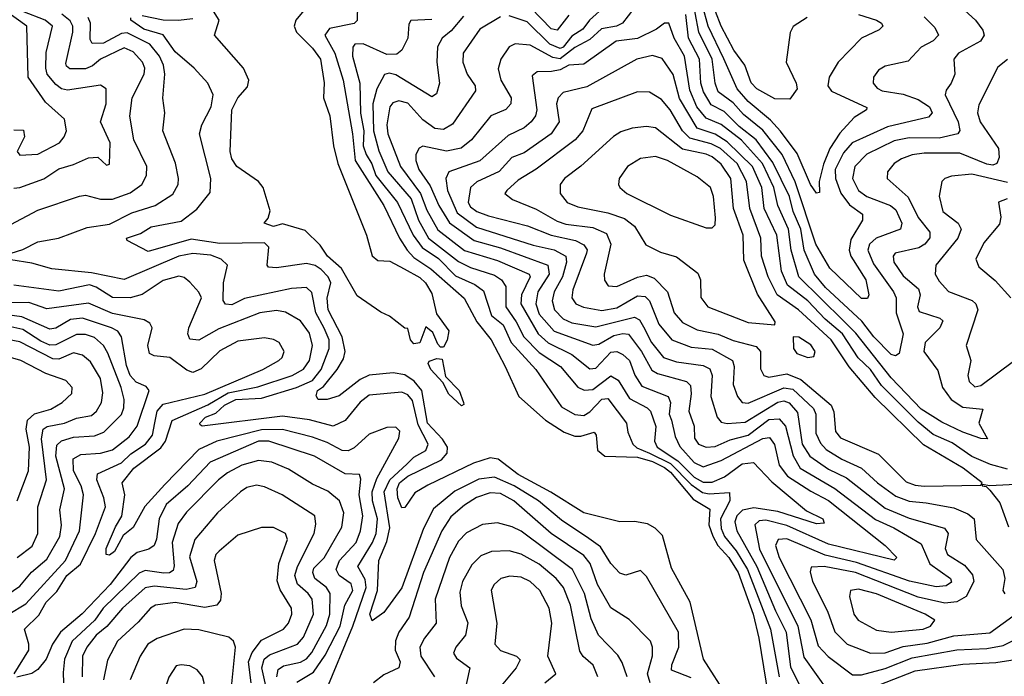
# Model space of a CAD drawing. Extents: x 1308313 to 1441400, y 959662 to 1036319.
# Tile 251 of 256: x 1331174 to 1334474, y 1032307 to 1034507. Entities that reach past the tile are written whole.
import ezdxf

# ---------------------------------------------------------------- set-up
doc = ezdxf.new("R2010")
doc.units = 0

msp = doc.modelspace()

# ---------------------------------------------------------------- linework, layer by layer
at = {"layer": '0CON10XD'}
for points in [[(1332307.7, 1034615), (1332305.3, 1034504.7), (1332295.6, 1034494.4), (1332212.8, 1034477.2), (1332197.1, 1034455), (1332230.7, 1034395), (1332258.8, 1034305), (1332289.9, 1034125), (1332298.1, 1034035), (1332394.8, 1033885), (1332447.6, 1033775), (1332473.3, 1033735), (1332495, 1033710.6), (1332552.1, 1033672.1), (1332664.2, 1033574.2), (1332706.2, 1033495), (1332754.6, 1033434.6), (1332801.1, 1033345), (1332846.8, 1033245), (1332935.8, 1033165.8), (1332998.9, 1033125), (1333035, 1033111.8), (1333055, 1033111.7), (1333098.9, 1033125), (1333106.2, 1033115), (1333110.5, 1033065), (1333134.7, 1033045), (1333245, 1033041.8), (1333295, 1033027), (1333335, 1033007), (1333355, 1032991.5), (1333431, 1032901), (1333487.1, 1032867.1), (1333483.7, 1032815), (1333496.6, 1032776.6), (1333513.8, 1032745), (1333550.5, 1032705), (1333582.4, 1032655), (1333631.7, 1032515), (1333651.3, 1032435), (1333690.7, 1032195)], [(1331155, 1034138.2), (1331186.8, 1034136.8), (1331190, 1034115), (1331165.7, 1034065), (1331175, 1034052.9), (1331235, 1034056.1), (1331307.3, 1034095), (1331323.9, 1034115), (1331331.1, 1034135), (1331325, 1034174.2), (1331261, 1034231), (1331202.5, 1034315), (1331198.7, 1034485), (1331074.8, 1034574.8)], [(1334205, 1034517.1), (1334241.5, 1034481.5), (1334253.5, 1034455), (1334235, 1034436.8), (1334195.4, 1034415), (1334151.4, 1034368.6), (1334075, 1034351.1), (1334051.9, 1034338.1), (1334035.4, 1034315), (1334034.6, 1034295), (1334047.6, 1034277.6), (1334065, 1034269), (1334135, 1034257.1), (1334185, 1034240), (1334223.1, 1034215), (1334232.2, 1034195), (1334219.7, 1034180.3), (1334082.4, 1034147.6), (1333964.4, 1034095), (1333935, 1034061.1), (1333907.2, 1034005), (1333907.8, 1033975), (1333925.8, 1033925.8), (1333955, 1033886.5), (1333998.9, 1033855), (1333998.7, 1033835), (1333959.1, 1033770.9), (1333953.5, 1033735), (1333960, 1033715), (1334009.6, 1033635), (1334019.8, 1033585), (1334015, 1033573.1), (1333995, 1033572.4), (1333889, 1033675), (1333842.7, 1033755), (1333773.3, 1033963.3), (1333729.4, 1034055), (1333665, 1034136.9), (1333599.4, 1034189.4), (1333565, 1034228.9), (1333514.6, 1034265), (1333504.4, 1034295), (1333495.1, 1034375), (1333450.1, 1034465), (1333425.9, 1034595.9)], [(1331155, 1033943.1), (1331175, 1033944.7), (1331255, 1033973.8), (1331305, 1034007.9), (1331355, 1034021.9), (1331405, 1034044.6), (1331436.4, 1034046.4), (1331465, 1034020), (1331475, 1034023.3), (1331477.4, 1034095), (1331445.3, 1034165), (1331464.1, 1034225), (1331464.4, 1034275), (1331445, 1034287.3), (1331335, 1034270.6), (1331315, 1034276), (1331295, 1034290.4), (1331266.7, 1034325), (1331261.7, 1034345), (1331263, 1034397), (1331283.9, 1034485), (1331260.2, 1034505), (1331185, 1034534.9), (1331151.8, 1034561.8)], [(1332148.8, 1034565), (1332100, 1034505), (1332094.3, 1034485), (1332101.6, 1034465), (1332155, 1034412), (1332182.2, 1034375), (1332194.2, 1034295.8), (1332192.8, 1034245), (1332214, 1034185), (1332226.4, 1034085), (1332241, 1034025), (1332336.7, 1033785), (1332356, 1033716), (1332375, 1033700.4), (1332415, 1033697.9), (1332462.4, 1033672.4), (1332515, 1033643.8), (1332534.5, 1033625), (1332555, 1033590), (1332571.5, 1033521.5), (1332612.5, 1033465), (1332607, 1033433), (1332595, 1033410), (1332585, 1033410), (1332575, 1033420), (1332558.8, 1033458.8), (1332535, 1033477.5), (1332515.3, 1033424.7), (1332495, 1033421.5), (1332484.2, 1033435), (1332475, 1033472.5), (1332465, 1033473.3), (1332413.6, 1033513.6), (1332385, 1033526.7), (1332305, 1033582), (1332253.2, 1033673.2), (1332206.1, 1033715), (1332181.6, 1033751.6), (1332130.7, 1033800.7), (1332055, 1033823.5), (1332025, 1033813.8), (1331993.3, 1033825), (1332007.5, 1033842.5), (1332013.3, 1033866.7), (1331990.5, 1033945), (1331974.3, 1033965), (1331902.1, 1034015), (1331885, 1034040.8), (1331879.1, 1034065), (1331884.8, 1034205), (1331904.8, 1034245), (1331937.8, 1034282.2), (1331941.8, 1034305), (1331924.2, 1034344.2), (1331827.5, 1034455), (1331842.3, 1034505), (1331805, 1034565.3)], [(1333232.3, 1034545), (1333194.2, 1034495.8), (1333174.1, 1034485.9), (1333123.6, 1034476.4), (1333085, 1034440.6), (1333035, 1034413.7), (1332985, 1034376), (1332960.5, 1034380.5), (1332885, 1034421.3), (1332835, 1034425.9), (1332815, 1034416.5), (1332786.1, 1034375), (1332777.8, 1034342.2), (1332787, 1034305), (1332820.8, 1034245), (1332820.3, 1034225), (1332803.5, 1034206.5), (1332753.1, 1034185), (1332688.9, 1034105), (1332653.5, 1034076.5), (1332605, 1034067), (1332525, 1034083.9), (1332512.8, 1034077.2), (1332502.2, 1034055), (1332501.6, 1034035), (1332512, 1034005), (1332550.1, 1033950.1), (1332578.9, 1033885), (1332615, 1033826.4), (1332697, 1033767), (1332785, 1033743.2), (1332944.6, 1033684.6), (1332949.1, 1033655), (1332910.6, 1033595), (1332904.1, 1033555), (1332915, 1033520.8), (1332965, 1033464), (1333095, 1033416.2), (1333115, 1033419.8), (1333165, 1033448.5), (1333195, 1033456.2), (1333215, 1033453.7), (1333257.6, 1033395), (1333292.3, 1033332.3), (1333311.7, 1033321.7), (1333409.3, 1033295), (1333421.9, 1033281.9), (1333425, 1033254), (1333416.3, 1033195), (1333434.5, 1033145), (1333435.6, 1033105), (1333449.3, 1033085), (1333475, 1033074.5), (1333505, 1033077), (1333555, 1033099.3), (1333615, 1033115.3), (1333685, 1033167.3), (1333719.2, 1033169.2), (1333740.9, 1033145), (1333766.3, 1033046.3), (1333790, 1033005), (1333906.3, 1032936.3), (1334042.6, 1032832.6), (1334103.2, 1032805), (1334195, 1032750.4), (1334224, 1032684), (1334293.9, 1032635), (1334297.1, 1032622.9), (1334279.5, 1032610.5), (1334245, 1032607.3), (1334155.6, 1032625.6), (1333978.8, 1032688.8), (1333873.1, 1032713.1), (1333745, 1032767.7), (1333715.5, 1032765), (1333707.1, 1032745), (1333718.8, 1032705), (1333826, 1032496), (1333849.7, 1032409.7), (1333883.1, 1032373.1), (1333965, 1032311.9), (1333995, 1032312), (1334075, 1032332.9), (1334165, 1032368.9), (1334314.7, 1032395.3), (1334415, 1032399.9), (1334469.6, 1032410.4), (1334503.1, 1032426.9)], [(1333138.4, 1034555), (1333083.9, 1034506.1), (1333061.9, 1034475), (1333025, 1034451.5), (1332995.4, 1034415), (1332985, 1034410.1), (1332950.9, 1034425), (1332875, 1034499.8), (1332815, 1034519.8)], [(1333015, 1034522.5), (1332975, 1034472.4), (1332955, 1034476.7), (1332886.8, 1034546.8)], [(1334328.9, 1034548.9), (1334377.1, 1034505), (1334401.7, 1034471.7), (1334406, 1034455), (1334394.1, 1034435), (1334320, 1034395), (1334304.7, 1034375), (1334307.5, 1034325), (1334296.2, 1034295), (1334278.7, 1034271.3), (1334275.9, 1034255), (1334319.5, 1034165), (1334324.3, 1034135.7), (1334318.2, 1034125), (1334255, 1034109.8), (1334155, 1034111.4), (1334105, 1034101.1), (1334013.1, 1034056.9), (1333972.6, 1034015), (1333965.6, 1033975), (1333985, 1033934.8), (1334013.2, 1033915), (1334092.8, 1033885), (1334110.5, 1033870.5), (1334130.2, 1033825), (1334125.4, 1033805), (1334044.7, 1033775.3), (1334022.2, 1033755), (1334016.5, 1033735), (1334035, 1033688.8), (1334102.6, 1033595), (1334111, 1033575), (1334111.7, 1033525), (1334135.4, 1033455), (1334121.4, 1033388.6), (1334109.1, 1033380.9), (1334095, 1033385.2), (1334036.5, 1033445), (1333996.5, 1033496.5), (1333875, 1033609.4), (1333837.5, 1033655), (1333803.6, 1033735), (1333791.4, 1033805), (1333766.5, 1033865), (1333753.9, 1033915), (1333698.5, 1034028.5), (1333642.4, 1034105), (1333585, 1034149), (1333535, 1034199.7), (1333491.6, 1034221.6), (1333465.6, 1034265), (1333456.8, 1034295), (1333452.8, 1034375), (1333415.7, 1034445), (1333406.8, 1034525)], [(1333985, 1034524.5), (1334045.5, 1034505), (1334062.5, 1034495), (1334066.7, 1034485), (1334055, 1034472.7), (1333995.7, 1034445), (1333916.9, 1034365), (1333886.6, 1034315), (1333882.1, 1034285), (1333895, 1034267.1), (1334012.7, 1034212.7), (1334011.9, 1034205), (1333971, 1034179), (1333922.6, 1034127.4), (1333889, 1034075), (1333867.5, 1034022.5), (1333853.1, 1033965), (1333855, 1033928), (1333845, 1033925.5), (1333824, 1033955), (1333779.2, 1034059.2), (1333723.4, 1034133.4), (1333690, 1034170), (1333615, 1034232.9), (1333578.1, 1034275), (1333534.3, 1034375.7), (1333481.1, 1034485), (1333462.1, 1034555)], [(1331145, 1033821.1), (1331235, 1033868.9), (1331375, 1033915.8), (1331395, 1033919.2), (1331445, 1033905.7), (1331485, 1033906.1), (1331545, 1033926.5), (1331584.2, 1033955), (1331599.8, 1033985), (1331600.7, 1034015), (1331556.6, 1034105), (1331543.5, 1034183.5), (1331551, 1034245), (1331591.5, 1034325), (1331593.5, 1034345), (1331586, 1034365), (1331555, 1034399.4), (1331525, 1034412.6), (1331445, 1034375.1), (1331417.8, 1034352.2), (1331395, 1034342.9), (1331342.7, 1034342.7), (1331331, 1034351), (1331329.1, 1034360.9), (1331352.2, 1034465), (1331352.6, 1034485), (1331343.8, 1034503.8), (1331315.4, 1034525.4)], [(1331145.7, 1033725), (1331185, 1033736.6), (1331235, 1033763.3), (1331304.8, 1033775.2), (1331400.8, 1033810.8), (1331475, 1033822.5), (1331550.1, 1033859.9), (1331628.8, 1033885), (1331687.8, 1033922.2), (1331705.4, 1033955), (1331706.9, 1033975), (1331696.2, 1034026.2), (1331653.9, 1034135), (1331661.2, 1034195), (1331654.1, 1034244.1), (1331660.7, 1034325), (1331656.2, 1034355), (1331643, 1034385), (1331610.5, 1034425), (1331535, 1034463.1), (1331515, 1034461.1), (1331455, 1034428.4), (1331417.7, 1034427.7), (1331410.5, 1034440.5), (1331411.6, 1034495), (1331403.7, 1034515)], [(1333546.8, 1032236.8), (1333465.7, 1032365), (1333421.4, 1032555), (1333359.1, 1032669.1), (1333328.5, 1032778.5), (1333303.7, 1032803.7), (1333277.6, 1032817.6), (1333235, 1032825.9), (1333185, 1032824.1), (1333065, 1032855.2), (1332954.5, 1032924.5), (1332845, 1032983), (1332777.5, 1033035), (1332750.8, 1033039.2), (1332695, 1033020.8), (1332542.3, 1032947.7), (1332498.3, 1032921.7), (1332465, 1032872.2), (1332455, 1032871.5), (1332441.1, 1032905), (1332439.7, 1032935), (1332447.3, 1032955), (1332475, 1032977.3), (1332587.9, 1033032.1), (1332606.3, 1033055), (1332607.5, 1033075), (1332591.4, 1033101.4), (1332541.3, 1033155), (1332522.1, 1033265), (1332496.2, 1033296.2), (1332465, 1033317.7), (1332426, 1033324), (1332345, 1033316.2), (1332315, 1033302), (1332245, 1033246.5), (1332205, 1033234.1), (1332174.3, 1033235), (1332167.3, 1033247.3), (1332172.5, 1033265), (1332191.9, 1033278.1), (1332238, 1033335), (1332259.1, 1033370.9), (1332264.6, 1033395), (1332254.9, 1033445), (1332207.9, 1033535), (1332204.6, 1033574.6), (1332217, 1033625), (1332208.6, 1033645), (1332185, 1033670.1), (1332165, 1033683.4), (1332135, 1033690.1), (1332035.3, 1033675.3), (1332008.3, 1033678.3), (1332003.5, 1033685), (1332009.6, 1033745), (1331995, 1033759.2), (1331845, 1033757.1), (1331748.7, 1033771.3), (1331605, 1033730.4), (1331535, 1033767.5), (1331532, 1033775), (1331578.8, 1033791.2), (1331615, 1033812.7), (1331715, 1033832.2), (1331767.7, 1033872.3), (1331812.1, 1033927.9), (1331814.8, 1033975), (1331777.1, 1034125), (1331785.2, 1034155), (1331815.7, 1034215), (1331823.2, 1034255), (1331805, 1034294.4), (1331758.9, 1034345), (1331695, 1034399.1), (1331655, 1034456), (1331590.2, 1034475), (1331546.7, 1034505), (1331547, 1034513)], [(1331585, 1034521.5), (1331655, 1034506.9), (1331705, 1034505.4), (1331755, 1034511.2)], [(1332555, 1034507.3), (1332485, 1034504.2), (1332478.3, 1034491.7), (1332475.5, 1034445), (1332454.4, 1034405), (1332438.2, 1034391.7), (1332405, 1034390), (1332325, 1034426.5), (1332297.5, 1034425), (1332291, 1034415), (1332289.7, 1034385), (1332314.6, 1034294.6), (1332316.5, 1034193.5), (1332327.6, 1034135), (1332325.1, 1034085), (1332335.1, 1034055), (1332354.3, 1034024.3), (1332368.1, 1033985), (1332439.9, 1033895), (1332492.9, 1033785), (1332523.5, 1033743.5), (1332577.5, 1033707.5), (1332635, 1033649.2), (1332699.8, 1033619.8), (1332729, 1033599), (1332755.8, 1033515.8), (1332794.4, 1033484.4), (1332821.8, 1033425), (1332904.3, 1033335), (1332990.4, 1033210.4), (1333035, 1033184.2), (1333065, 1033181.3), (1333085, 1033192.8), (1333125, 1033235.2), (1333145, 1033238.1), (1333208.2, 1033155), (1333212.4, 1033125), (1333228.8, 1033085), (1333242.2, 1033072.2), (1333285, 1033054.9), (1333355, 1033020.6), (1333425, 1032949.6), (1333462.4, 1032922.4), (1333485, 1032918.2), (1333552.7, 1032922.7), (1333554.2, 1032895), (1333523, 1032835), (1333525, 1032801.8), (1333536.1, 1032775), (1333575, 1032727.6), (1333613.7, 1032665), (1333690.1, 1032465), (1333719.6, 1032305)], [(1332661, 1034519), (1332620.6, 1034469.4), (1332590, 1034445), (1332573.9, 1034416.1), (1332572, 1034365), (1332581.2, 1034295), (1332570.8, 1034259.2), (1332555, 1034248.5), (1332515, 1034273), (1332435, 1034322.6), (1332412.1, 1034327.9), (1332396.3, 1034323.7), (1332371.2, 1034275), (1332357.3, 1034225), (1332360.4, 1034135), (1332377.8, 1034067.8), (1332407.6, 1033997.6), (1332486.5, 1033906.5), (1332510.3, 1033835), (1332544.2, 1033775), (1332645, 1033696.7), (1332685, 1033676.7), (1332765, 1033651.5), (1332789.3, 1033635), (1332803, 1033613), (1332803.6, 1033545), (1332838.5, 1033495), (1332863.2, 1033445), (1332915, 1033392.5), (1332986.1, 1033345), (1333045, 1033276.1), (1333066, 1033266), (1333095, 1033267.8), (1333155, 1033313.8), (1333179.6, 1033299.6), (1333218.1, 1033238.1), (1333276.9, 1033206.9), (1333288.5, 1033195), (1333305.7, 1033144.3), (1333301.1, 1033095), (1333310, 1033075), (1333379.3, 1033029.3), (1333435, 1032973.8), (1333465, 1032957.7), (1333495, 1032957), (1333536.3, 1032975), (1333595, 1033019.1), (1333632.9, 1033022.9), (1333695, 1032959.1), (1333811.2, 1032861.2), (1333865.9, 1032835), (1333869.7, 1032820.3), (1333845, 1032817.7), (1333715, 1032859.4), (1333635, 1032871.4), (1333596.4, 1032863.6), (1333577.2, 1032845), (1333570.3, 1032825), (1333577.6, 1032795), (1333644.4, 1032675), (1333706.6, 1032526.6), (1333742.8, 1032455), (1333757.6, 1032337.6), (1333835, 1032183)], [(1332785, 1034516.6), (1332716.2, 1034475), (1332660.8, 1034395), (1332659.5, 1034365), (1332674.3, 1034325), (1332700.3, 1034285), (1332701.4, 1034268.6), (1332625, 1034157.6), (1332595, 1034138.9), (1332565, 1034143), (1332525, 1034171.8), (1332475, 1034227.2), (1332445, 1034235.2), (1332425, 1034228.3), (1332415, 1034215.4), (1332404.6, 1034155.4), (1332407.6, 1034125), (1332450, 1034015), (1332518, 1033925), (1332539.1, 1033869.1), (1332575, 1033803.5), (1332665, 1033733.6), (1332775, 1033700.3), (1332881.4, 1033655), (1332885.5, 1033645), (1332856.4, 1033585), (1332853.9, 1033555), (1332911.8, 1033455), (1332945, 1033424.6), (1333025.1, 1033385.1), (1333085, 1033337.8), (1333105, 1033339.4), (1333155, 1033393.6), (1333175, 1033395.2), (1333195.1, 1033385.1), (1333218.3, 1033365), (1333235.6, 1033315.6), (1333258.9, 1033278.9), (1333347.6, 1033245), (1333354.8, 1033225), (1333350.7, 1033185), (1333358.4, 1033165), (1333370.6, 1033110.6), (1333386.5, 1033076.5), (1333435, 1033023.6), (1333465, 1033008.9), (1333525, 1033029.7), (1333665, 1033104.3), (1333686.7, 1033106.7), (1333704.2, 1033084.2), (1333718.9, 1033015), (1333747.8, 1032977.8), (1333825, 1032926.9), (1333885, 1032895.7), (1334074.6, 1032745), (1334114.2, 1032705), (1334104.2, 1032695.8), (1333885, 1032750), (1333745, 1032811.8), (1333675, 1032829.7), (1333652.3, 1032827.7), (1333637.6, 1032815), (1333653, 1032733), (1333782.1, 1032475), (1333801.6, 1032371.6), (1333884.9, 1032254.9)], [(1333812.9, 1034515), (1333766.2, 1034483.8), (1333756.3, 1034463.7), (1333742.9, 1034365), (1333775.8, 1034295), (1333779.4, 1034275), (1333755, 1034241.2), (1333705, 1034242.2), (1333645, 1034275.1), (1333625, 1034295.5), (1333604.4, 1034354.4), (1333567.8, 1034405), (1333524.6, 1034485), (1333506.3, 1034535)], [(1334485, 1034373.6), (1334452, 1034348), (1334388.4, 1034221.6), (1334383.8, 1034195), (1334392.4, 1034165), (1334453.8, 1034075), (1334456.9, 1034045), (1334449.2, 1034025), (1334435, 1034019.6), (1334415, 1034022.5), (1334325, 1034060), (1334205, 1034059.7), (1334165, 1034054.1), (1334129.1, 1034040.9), (1334104.6, 1034025), (1334082.2, 1033997.8), (1334080.8, 1033975), (1334152.1, 1033912.1), (1334185, 1033844.1), (1334224.3, 1033795), (1334223.8, 1033776.2), (1334207, 1033755), (1334187.4, 1033742.6), (1334107.9, 1033725), (1334101.8, 1033715), (1334103.4, 1033695), (1334135, 1033648.4), (1334186.4, 1033605), (1334191.3, 1033585), (1334182.6, 1033545), (1334188.9, 1033528.9), (1334257.6, 1033507.6), (1334267.9, 1033497.9), (1334257.5, 1033475), (1334208.1, 1033425), (1334204, 1033395), (1334251.5, 1033331.5), (1334266.6, 1033275), (1334295.7, 1033235), (1334335, 1033208.3), (1334401.9, 1033201.9), (1334388.6, 1033155), (1334417, 1033103), (1334395, 1033103.7), (1334335, 1033124.8), (1334265, 1033158.3), (1334195, 1033201.9), (1334095, 1033306.9), (1333976.7, 1033456.7), (1333935, 1033497.9), (1333785.5, 1033645.5), (1333759.4, 1033735), (1333750.7, 1033805), (1333714.9, 1033885), (1333701, 1033945), (1333663.6, 1034025), (1333593.3, 1034103.3), (1333525, 1034156.5), (1333475, 1034177.4), (1333443.3, 1034215), (1333420.5, 1034270.5), (1333401.7, 1034385), (1333367.5, 1034445), (1333350, 1034495), (1333335, 1034495.6), (1333308.6, 1034475), (1333245, 1034444.2), (1333172.7, 1034435), (1333065, 1034357.8), (1333015, 1034354.5), (1332985, 1034338.8), (1332956.5, 1034333.5), (1332908, 1034332), (1332891.2, 1034318.8), (1332906.8, 1034205), (1332902.4, 1034185), (1332887.9, 1034165), (1332865.4, 1034144.6), (1332810.7, 1034119.3), (1332715.9, 1034034.1), (1332612.3, 1033997.7), (1332602.6, 1033975), (1332608, 1033935), (1332639.9, 1033859.9), (1332705, 1033811.9), (1332895, 1033751.5), (1332965, 1033736.1), (1333004.4, 1033715), (1333006.5, 1033695), (1332993.8, 1033645), (1332965.5, 1033595), (1332958.4, 1033565), (1332966.5, 1033535), (1332995.1, 1033505.1), (1333025, 1033490.9), (1333105, 1033478.4), (1333235, 1033510.4), (1333251.5, 1033501.5), (1333265, 1033477.9), (1333291.5, 1033425), (1333331.8, 1033375), (1333375, 1033360.6), (1333465, 1033348.5), (1333486.9, 1033336.9), (1333494.8, 1033315), (1333490, 1033245), (1333511.9, 1033175), (1333525, 1033158.2), (1333545, 1033154.2), (1333605, 1033158.6), (1333715, 1033226), (1333735, 1033229.9), (1333753.2, 1033223.2), (1333781.2, 1033191.2), (1333796.6, 1033085), (1333821.7, 1033045), (1333885, 1033000.6), (1333945, 1032972.2), (1334075, 1032870.7), (1334155, 1032836.6), (1334273.1, 1032803.1), (1334285.2, 1032785), (1334275.6, 1032735.6), (1334283.2, 1032715), (1334339.9, 1032679.9), (1334367.1, 1032647.1), (1334372, 1032625), (1334345.8, 1032575), (1334315, 1032556.7), (1334275, 1032552.1), (1334185, 1032572.3), (1333975, 1032655.3), (1333870, 1032675), (1333827.1, 1032672.9), (1333823.1, 1032656.9), (1333831, 1032625), (1333881.6, 1032525), (1333905.7, 1032455.7), (1333946.9, 1032415), (1334025, 1032384.4), (1334075, 1032385.4), (1334135, 1032407.2), (1334215, 1032417.7), (1334305, 1032442.2), (1334425, 1032452.3), (1334515, 1032517.9)], [(1334485, 1033000.8), (1334427.3, 1033017.3), (1334365, 1033044), (1334298.9, 1033088.9), (1334235, 1033117.5), (1334185, 1033158.9), (1334061.8, 1033281.8), (1334025, 1033334.5), (1333984.6, 1033374.6), (1333931.4, 1033455), (1333873.4, 1033503.4), (1333815, 1033564.6), (1333747.6, 1033617.6), (1333726.9, 1033665), (1333711.5, 1033785), (1333668.9, 1033875), (1333660.9, 1033945), (1333630.1, 1034015), (1333545, 1034098.4), (1333505, 1034124.1), (1333444.2, 1034144.2), (1333385, 1034242.7), (1333363.9, 1034323.9), (1333326.8, 1034376.8), (1333295, 1034386.8), (1333242.9, 1034375), (1333075, 1034282.4), (1332995, 1034262.9), (1332979, 1034245), (1332972.8, 1034225), (1332981.9, 1034165), (1332955.2, 1034125), (1332865, 1034061.1), (1332823.5, 1034045), (1332781.5, 1033998.5), (1332705.7, 1033964.3), (1332685.2, 1033944.8), (1332677.2, 1033895), (1332685, 1033880.4), (1332705.9, 1033865), (1332745, 1033849.6), (1332876.4, 1033816.4), (1332955.3, 1033785.3), (1333036.9, 1033766.9), (1333065, 1033752.7), (1333075.5, 1033735.5), (1333074.1, 1033725), (1333027.6, 1033602.4), (1333024.3, 1033575), (1333037.5, 1033555), (1333063.8, 1033543.8), (1333125, 1033532.9), (1333175, 1033541.5), (1333245, 1033581.6), (1333270.1, 1033580.1), (1333284.6, 1033564.6), (1333316.4, 1033486.4), (1333359.4, 1033435), (1333425, 1033409.7), (1333495, 1033403), (1333562.9, 1033365), (1333568.7, 1033345), (1333565.2, 1033285.2), (1333580, 1033245), (1333594.9, 1033224.9), (1333615, 1033221.7), (1333735, 1033274.1), (1333765, 1033269.6), (1333834.2, 1033204.2), (1333841.7, 1033185), (1333842, 1033122), (1333858.3, 1033088.3), (1333877.3, 1033067.3), (1333928.8, 1033035), (1333994.9, 1033004.9), (1334048.5, 1032955), (1334110.6, 1032910.6), (1334155, 1032894.3), (1334212.1, 1032887.9), (1334305, 1032871.2), (1334351.7, 1032851.7), (1334372.4, 1032835), (1334379.6, 1032765), (1334469.4, 1032665), (1334475.3, 1032635), (1334469.1, 1032595), (1334475, 1032583.3)], [(1334205, 1032944.6), (1334395, 1032947.5), (1334400, 1032955), (1334336, 1033005), (1334203, 1033083), (1334041.1, 1033241.1), (1333953.6, 1033343.6), (1333893.8, 1033435), (1333784.1, 1033535), (1333712.1, 1033585), (1333682.8, 1033645), (1333660.1, 1033715), (1333658, 1033775), (1333620.9, 1033875), (1333610, 1033965), (1333578.7, 1034025), (1333523, 1034075), (1333491, 1034091), (1333420.4, 1034110.4), (1333395.7, 1034135), (1333354.4, 1034205), (1333325, 1034239.2), (1333285, 1034264), (1333245, 1034265.3), (1333091.5, 1034208.5), (1333061, 1034135), (1333035.9, 1034104.1), (1332905, 1034006.1), (1332845, 1033969.5), (1332806.4, 1033935), (1332800.6, 1033925), (1332825.5, 1033905), (1332905, 1033872.3), (1332975, 1033831.7), (1333005, 1033822.4), (1333095, 1033811.2), (1333140.6, 1033790.6), (1333155.2, 1033755), (1333133.2, 1033655), (1333134.1, 1033634.1), (1333145.8, 1033615), (1333175, 1033612.7), (1333245, 1033644.2), (1333275, 1033651), (1333300.6, 1033640.6), (1333345.2, 1033595.2), (1333367.5, 1033525), (1333395, 1033492.7), (1333445, 1033468.4), (1333515, 1033454), (1333565, 1033432.7), (1333642.3, 1033412.3), (1333656.8, 1033395), (1333657.1, 1033337.1), (1333668.2, 1033315), (1333685, 1033309), (1333745, 1033320), (1333792.1, 1033302.1), (1333894, 1033215), (1333902.9, 1033192.9), (1333907.6, 1033127.6), (1333925, 1033105.7), (1334051.8, 1033051.8), (1334145, 1032959), (1334175, 1032947), (1334205, 1032944.6)], [(1333705, 1033484.3), (1333706, 1033495), (1333647.2, 1033587.2), (1333601, 1033701), (1333599.2, 1033785), (1333566.6, 1033875), (1333557.3, 1033975), (1333525, 1034022.6), (1333495, 1034047.2), (1333475, 1034056.7), (1333395, 1034073.6), (1333305, 1034144.7), (1333275, 1034149.8), (1333226.2, 1034143.8), (1333188.6, 1034131.4), (1333164.1, 1034115.9), (1333054.2, 1034015.8), (1333000.4, 1033975), (1332985.5, 1033955), (1332985.4, 1033925), (1333009.1, 1033895), (1333045, 1033879.8), (1333145, 1033860), (1333201.2, 1033841.2), (1333234.7, 1033815), (1333272.7, 1033752.7), (1333321.7, 1033728.3), (1333375, 1033712.1), (1333447.3, 1033657.3), (1333455.9, 1033635), (1333456.6, 1033576.6), (1333480, 1033545), (1333615, 1033492), (1333705, 1033484.3)], [(1333495, 1033809.4), (1333505, 1033820), (1333506.4, 1033843.6), (1333499.3, 1033915), (1333488.8, 1033945), (1333445, 1033981.1), (1333345, 1034035.2), (1333305, 1034048.8), (1333255, 1034041.8), (1333211.1, 1034015), (1333183.3, 1033975), (1333180.6, 1033955), (1333185.6, 1033945), (1333208.6, 1033925), (1333355, 1033852.2), (1333475, 1033810), (1333495, 1033809.4)], [(1334485, 1033961.4), (1334365, 1033990), (1334297.3, 1033982.7), (1334274.7, 1033975.3), (1334264.5, 1033965), (1334256, 1033916), (1334267.3, 1033865), (1334319.6, 1033825), (1334329.2, 1033805), (1334318.1, 1033775), (1334244, 1033685), (1334242.4, 1033655), (1334255, 1033631.5), (1334286.8, 1033596.8), (1334366.5, 1033566.5), (1334378.2, 1033555), (1334385.2, 1033535), (1334346.4, 1033415), (1334361.5, 1033365), (1334351.8, 1033315), (1334355.5, 1033295), (1334375, 1033277.1), (1334395, 1033281.6), (1334505, 1033363.5)], [(1334483.1, 1033906.9), (1334453.8, 1033896.2), (1334461.8, 1033845), (1334457.9, 1033822.1), (1334405, 1033759.6), (1334378.8, 1033705), (1334388.7, 1033678.7), (1334443, 1033633), (1334495.5, 1033575)], [(1333425, 1032302.5), (1333358.1, 1032328.1), (1333359.4, 1032345), (1333383.3, 1032405), (1333381.6, 1032455), (1333275, 1032641.9), (1333255, 1032661.1), (1333205, 1032646.2), (1333185, 1032653.2), (1333155, 1032685.5), (1333120.8, 1032740.8), (1333081.4, 1032768.6), (1332990.5, 1032830.5), (1332913.2, 1032895), (1332831.3, 1032945), (1332765, 1032974), (1332712.6, 1032967.4), (1332632.4, 1032927.6), (1332561.4, 1032868.6), (1332527.5, 1032802.5), (1332455, 1032603.1), (1332395, 1032520.6), (1332355, 1032492.5), (1332347.4, 1032515), (1332372.9, 1032595), (1332377.4, 1032695), (1332405, 1032758.2), (1332414.2, 1032805), (1332395.7, 1032925), (1332414.2, 1032965.8), (1332472.1, 1033017.9), (1332495, 1033041.7), (1332535, 1033064.1), (1332543.5, 1033085), (1332509.7, 1033149.7), (1332490.9, 1033230.9), (1332475, 1033250.2), (1332455, 1033258.7), (1332345, 1033249.1), (1332315, 1033225.8), (1332265, 1033164.2), (1332225, 1033144.8), (1332145, 1033166.8), (1332055, 1033179.2), (1331785.7, 1033145.7), (1331779.3, 1033149.3), (1331778.1, 1033155), (1331797.5, 1033175), (1331831.1, 1033188.9), (1331861.2, 1033215), (1331898.8, 1033235), (1331985, 1033238.9), (1332101.6, 1033275), (1332155, 1033298.1), (1332185.1, 1033335), (1332211.9, 1033405), (1332211.4, 1033435), (1332195, 1033473.9), (1332166.9, 1033525), (1332152.8, 1033592.8), (1332135, 1033609.3), (1332085, 1033607), (1331927.4, 1033572.6), (1331885, 1033551.7), (1331864.1, 1033554.1), (1331855.8, 1033565.8), (1331856.9, 1033625), (1331870.9, 1033685), (1331849.1, 1033705), (1331815, 1033718.5), (1331755, 1033723.2), (1331707.9, 1033715), (1331525, 1033636.6), (1331415, 1033659.3), (1331282.4, 1033672.4), (1331215, 1033691.5), (1331145, 1033702.1)], [(1331555, 1032806), (1331521.5, 1032778.5), (1331492.4, 1032725), (1331475, 1032712.9), (1331463.8, 1032715), (1331464.4, 1032735), (1331495, 1032807.8), (1331516.6, 1032843.4), (1331526.6, 1032915), (1331517.5, 1032955), (1331557, 1033005), (1331647.8, 1033072.2), (1331662.7, 1033095), (1331685.4, 1033164.6), (1331805, 1033216.4), (1331873.3, 1033256.7), (1331972.7, 1033277.3), (1332087.2, 1033315), (1332125, 1033336.4), (1332145.4, 1033365), (1332156.1, 1033415), (1332145, 1033456.9), (1332115, 1033497.9), (1332065, 1033527), (1332035, 1033532.5), (1331979.4, 1033525), (1331841.7, 1033471.7), (1331775, 1033433), (1331745, 1033436.9), (1331738.2, 1033455), (1331741.6, 1033475), (1331783.3, 1033575), (1331775, 1033593.8), (1331745, 1033627.5), (1331725, 1033643.6), (1331708.1, 1033648.1), (1331655, 1033633.2), (1331585, 1033586.4), (1331545, 1033575.7), (1331485, 1033575.8), (1331431, 1033611), (1331408.7, 1033618.7), (1331305, 1033597.2), (1331155, 1033617.7)], [(1331156, 1032315), (1331205.3, 1032395), (1331205.3, 1032415.3), (1331190, 1032465), (1331238.2, 1032511.8), (1331263.6, 1032555), (1331299.2, 1032590.8), (1331332.3, 1032645), (1331377.7, 1032682.3), (1331428.6, 1032785), (1331461.5, 1032875), (1331456.7, 1032905), (1331433.2, 1032965), (1331434.7, 1032985), (1331515, 1033022.1), (1331547, 1033053), (1331595.5, 1033085), (1331619.3, 1033115), (1331626.9, 1033156.9), (1331634.6, 1033195), (1331655, 1033219), (1331795, 1033252.5), (1331989.6, 1033335), (1332043.1, 1033365), (1332053.8, 1033375), (1332060.4, 1033395), (1332043.3, 1033425), (1332025, 1033436.1), (1331995, 1033441.4), (1331905, 1033430), (1331845, 1033398.1), (1331782.6, 1033337.4), (1331755, 1033325.3), (1331735, 1033332.6), (1331677.9, 1033375), (1331625, 1033381.1), (1331608.8, 1033388.8), (1331603.2, 1033415), (1331618.5, 1033475), (1331610.8, 1033490.8), (1331591.9, 1033501.9), (1331485, 1033522.7), (1331405, 1033557.3), (1331265, 1033538.4), (1331205, 1033559.3), (1331125, 1033558.6)], [(1331135.5, 1032514.5), (1331195, 1032549.6), (1331328, 1032695), (1331374.5, 1032795), (1331388.1, 1032915), (1331380.1, 1032945), (1331354.4, 1032995), (1331354.1, 1033035.9), (1331379.8, 1033050.2), (1331445, 1033054.9), (1331485, 1033066.1), (1331540.8, 1033109.2), (1331568.4, 1033145), (1331608, 1033265), (1331598.6, 1033278.6), (1331565, 1033292.1), (1331545, 1033314.8), (1331531.9, 1033348.1), (1331515.7, 1033445), (1331503.3, 1033463.3), (1331482.2, 1033475), (1331385, 1033507.1), (1331345, 1033502.8), (1331295, 1033473.8), (1331275, 1033469.8), (1331182, 1033512), (1331125, 1033519.2)], [(1331111.2, 1032565), (1331175, 1032609.6), (1331213.7, 1032656.3), (1331265, 1032699.1), (1331308.8, 1032775), (1331313.9, 1032813.9), (1331309.1, 1032865), (1331324.2, 1032935), (1331295.3, 1033045), (1331298.6, 1033081.4), (1331314.4, 1033095.6), (1331355, 1033108.6), (1331425, 1033112.3), (1331456.6, 1033125), (1331515, 1033184.6), (1331523.3, 1033206.7), (1331524.2, 1033234.2), (1331514.8, 1033275), (1331469.8, 1033389.8), (1331454.8, 1033415), (1331425, 1033442), (1331395, 1033452.4), (1331365, 1033452.8), (1331295, 1033417.3), (1331275, 1033417.1), (1331245, 1033429.7), (1331185, 1033468.8), (1331125, 1033482.1)], [(1331165.4, 1032704.6), (1331216.6, 1032743.4), (1331234.8, 1032785), (1331234.8, 1032875), (1331263.7, 1032965), (1331247.2, 1033102.8), (1331252.5, 1033135), (1331266.1, 1033143.9), (1331324.4, 1033155.6), (1331365, 1033171.8), (1331415, 1033180.4), (1331431.9, 1033195), (1331448.6, 1033225), (1331453.5, 1033256.5), (1331444.8, 1033305), (1331411.1, 1033361.1), (1331385, 1033382.6), (1331355, 1033390.8), (1331305, 1033369.6), (1331285, 1033370.3), (1331175, 1033427.6), (1331085.9, 1033444.1)], [(1333815, 1033375.4), (1333835, 1033378.6), (1333839.6, 1033395), (1333825, 1033417.5), (1333785, 1033443.5), (1333765.8, 1033444.2), (1333767.7, 1033405), (1333778.8, 1033388.8), (1333815, 1033375.4)], [(1331166.2, 1032895), (1331203.4, 1032995), (1331207.4, 1033075), (1331195.6, 1033135), (1331200.2, 1033165), (1331223.8, 1033186.2), (1331278.4, 1033201.6), (1331316.2, 1033225), (1331348.8, 1033255), (1331350.4, 1033275), (1331328.5, 1033298.5), (1331262.1, 1033322.1), (1331178.5, 1033365), (1331125, 1033380.3)], [(1332655, 1033213.8), (1332612.5, 1033252.5), (1332591.9, 1033291.9), (1332551.8, 1033335), (1332542.7, 1033355), (1332546.5, 1033363.5), (1332572.3, 1033372.3), (1332590, 1033370), (1332601.4, 1033311.4), (1332647.1, 1033265), (1332662, 1033225), (1332662.5, 1033217.5), (1332655, 1033213.8)], [(1332197.8, 1032252.2), (1332291.2, 1032475), (1332335, 1032604.3), (1332331.6, 1032631.6), (1332307.3, 1032675), (1332356.7, 1032755), (1332368.5, 1032785), (1332373.5, 1032835), (1332356.7, 1032895), (1332355.3, 1032925), (1332370.6, 1032969.4), (1332445.4, 1033105), (1332447.9, 1033127.9), (1332435, 1033142), (1332405, 1033140.6), (1332345, 1033117.9), (1332295, 1033072.7), (1332275, 1033063), (1332255, 1033064.1), (1332205, 1033090.7), (1332155, 1033108.3), (1332055, 1033134.2), (1331985, 1033132.4), (1331835.2, 1033094.8), (1331775, 1033067.2), (1331660.3, 1032949.7), (1331594.2, 1032875.8), (1331555, 1032806)], [(1332102.8, 1032287.2), (1332159.4, 1032320.6), (1332197.5, 1032377.5), (1332248.7, 1032475), (1332264.1, 1032545.9), (1332290.7, 1032595), (1332285, 1032616.5), (1332245.1, 1032645.1), (1332234.5, 1032665), (1332246.2, 1032695), (1332301.7, 1032755), (1332316.2, 1032795), (1332324.1, 1032845), (1332312, 1032915), (1332317.8, 1032967.8), (1332313.2, 1032983.2), (1332265, 1032985.7), (1332161.8, 1033045), (1332009.5, 1033095), (1331974.6, 1033095), (1331812.4, 1033025), (1331737.3, 1032945), (1331665, 1032882.6), (1331641.6, 1032835), (1331632.9, 1032767.1), (1331624.5, 1032745.5), (1331607.4, 1032732.6), (1331568.5, 1032721.5), (1331546.6, 1032705), (1331477.7, 1032615), (1331383.2, 1032516.8), (1331311, 1032455), (1331284.4, 1032415), (1331263.5, 1032365), (1331235, 1032329.5), (1331215, 1032316.9), (1331165, 1032304)], [(1332035.8, 1032305), (1332040.1, 1032329.9), (1332058.2, 1032341.8), (1332115, 1032354.1), (1332135, 1032365.2), (1332153.2, 1032386.8), (1332202.7, 1032477.3), (1332213.7, 1032515), (1332214.3, 1032585), (1332202.1, 1032605), (1332162.9, 1032635), (1332156.3, 1032655), (1332160.2, 1032669.8), (1332195, 1032703.7), (1332253.6, 1032806.4), (1332260.8, 1032855), (1332246.2, 1032895), (1332207.1, 1032927.1), (1332155, 1032951.1), (1332075, 1033001.4), (1332019.5, 1033025), (1331975, 1033029.6), (1331918.8, 1033015), (1331870.9, 1032989.1), (1331841.1, 1032965), (1331732.8, 1032857.2), (1331705, 1032818.7), (1331685.1, 1032754.9), (1331692.4, 1032677.6), (1331688.4, 1032661.6), (1331676.2, 1032653.8), (1331657.2, 1032652.8), (1331595, 1032661.5), (1331575, 1032652.7), (1331453.6, 1032535), (1331426.1, 1032495), (1331350.6, 1032425), (1331324.1, 1032365), (1331319.8, 1032319.8), (1331320.6, 1032285)], [(1332001.3, 1032265), (1331986.2, 1032335), (1331993.5, 1032365), (1332011.1, 1032378.9), (1332105.7, 1032415), (1332125, 1032438.2), (1332159, 1032515), (1332154.4, 1032565), (1332140.9, 1032585), (1332105.3, 1032615.3), (1332096.7, 1032645), (1332105.8, 1032675), (1332161.2, 1032785), (1332167.1, 1032817.1), (1332163.8, 1032845), (1332053.5, 1032915), (1331995, 1032942.1), (1331967.6, 1032947.6), (1331935, 1032940), (1331914.7, 1032925), (1331837.4, 1032855), (1331761.4, 1032765), (1331742.9, 1032707.1), (1331768, 1032625), (1331762.3, 1032605), (1331732.5, 1032597.5), (1331625, 1032609.3), (1331595, 1032603.7), (1331519.3, 1032535), (1331466.1, 1032473.9), (1331430.2, 1032445), (1331399.6, 1032405), (1331384.8, 1032375), (1331384, 1032305)], [(1334555, 1032951.7), (1334425.6, 1032945.6), (1334400, 1032950), (1334400, 1032945), (1334413, 1032943), (1334425, 1032931.2), (1334458.4, 1032888.4), (1334488.1, 1032808.1)], [(1333287.1, 1032285), (1333278.2, 1032315), (1333295.2, 1032375.2), (1333295.3, 1032405), (1333288.2, 1032425), (1333217.1, 1032497.1), (1333155, 1032536.2), (1333110.5, 1032615), (1333085.5, 1032685), (1333065, 1032712), (1332955.3, 1032785.3), (1332830.2, 1032895), (1332785, 1032919.4), (1332751.3, 1032921.3), (1332705, 1032906.1), (1332665, 1032880.5), (1332619, 1032841), (1332588.6, 1032795), (1332527.4, 1032655), (1332479, 1032505), (1332444.8, 1032455), (1332434, 1032426), (1332432.5, 1032395), (1332448.9, 1032355), (1332444.8, 1032335.2), (1332395, 1032311.7), (1332360.5, 1032285)], [(1331949.9, 1032285), (1331941.2, 1032355), (1331952.9, 1032387.1), (1331985, 1032427.6), (1332058.6, 1032465), (1332074.8, 1032485), (1332086.1, 1032515), (1332084.7, 1032535), (1332046.7, 1032596.7), (1332037.1, 1032627.1), (1332042.5, 1032685), (1332072.2, 1032765), (1332065, 1032785.4), (1332025, 1032805.3), (1331985, 1032806.2), (1331905, 1032780), (1331843.2, 1032726.8), (1331831.8, 1032715), (1331826.1, 1032695), (1331849.8, 1032585), (1331847.5, 1032562.5), (1331835.5, 1032545), (1331795, 1032537.4), (1331695, 1032554.8), (1331628.9, 1032545), (1331612.2, 1032535), (1331571.9, 1032488.1), (1331502.3, 1032425), (1331468.6, 1032361.4), (1331455.2, 1032295)], [(1333210.5, 1032305), (1333193.7, 1032353.7), (1333178.4, 1032378.4), (1333113.4, 1032445), (1333089.7, 1032499.7), (1333067.5, 1032585), (1333026.3, 1032665), (1332855, 1032793.1), (1332825, 1032808.4), (1332775, 1032821.1), (1332725, 1032815.2), (1332671.7, 1032788.3), (1332645, 1032760.3), (1332614.1, 1032705), (1332566.3, 1032565), (1332569.7, 1032485), (1332530.7, 1032435), (1332515.2, 1032405), (1332519.1, 1032375), (1332564.7, 1032305)], [(1333112.2, 1032305), (1333096, 1032344), (1333062.9, 1032372.9), (1333051.3, 1032391.3), (1333020.3, 1032545), (1332996.3, 1032605), (1332972.5, 1032635), (1332915, 1032682.8), (1332855, 1032716.2), (1332815, 1032727.8), (1332755, 1032724.8), (1332719.1, 1032710.9), (1332689.2, 1032680.8), (1332657.7, 1032625), (1332649, 1032589), (1332653.3, 1032543.3), (1332676.4, 1032486.4), (1332668.1, 1032445), (1332635.8, 1032405), (1332627.8, 1032385), (1332637.6, 1032367.6), (1332682.3, 1032335), (1332665, 1032253.8)], [(1332934.6, 1032285), (1332970.9, 1032315), (1332944.6, 1032375), (1332958.1, 1032485), (1332948.8, 1032535), (1332916.8, 1032595), (1332885, 1032624.3), (1332855, 1032639.2), (1332817.3, 1032642.7), (1332787.1, 1032635), (1332763.8, 1032615), (1332754.8, 1032595.2), (1332773.2, 1032485), (1332766.2, 1032415), (1332785, 1032393.9), (1332838.8, 1032375), (1332852, 1032362), (1332838.5, 1032335), (1332770.7, 1032255)], [(1334095, 1032454.8), (1334201.9, 1032465), (1334226.2, 1032475), (1334241.2, 1032495), (1334208.8, 1032515), (1334045, 1032583.7), (1333985, 1032599.3), (1333958.6, 1032595), (1333955.4, 1032575), (1333969.7, 1032515), (1333983.8, 1032495), (1334045, 1032461.6), (1334095, 1032454.8)], [(1331885, 1032281.8), (1331897.1, 1032405), (1331890.5, 1032425), (1331875, 1032437.9), (1331775, 1032462.5), (1331725, 1032465.3), (1331635, 1032434.2), (1331603.9, 1032415), (1331578.1, 1032375), (1331544.3, 1032295)], [(1333955, 1032239.1), (1334175, 1032325.6), (1334335, 1032348.2), (1334445, 1032353), (1334525, 1032365.2)], [(1331715, 1032206.8), (1331755, 1032212), (1331775.3, 1032225), (1331785.3, 1032245), (1331792.3, 1032285), (1331786.8, 1032306.8), (1331768.7, 1032328.7), (1331745, 1032341.8), (1331715, 1032346), (1331698.2, 1032341.8), (1331674.1, 1032304.1), (1331656.9, 1032255), (1331657.1, 1032235), (1331665, 1032224.3), (1331715, 1032206.8)]]:
    msp.add_lwpolyline(points, dxfattribs=at)

doc.saveas('drawing.dxf')
